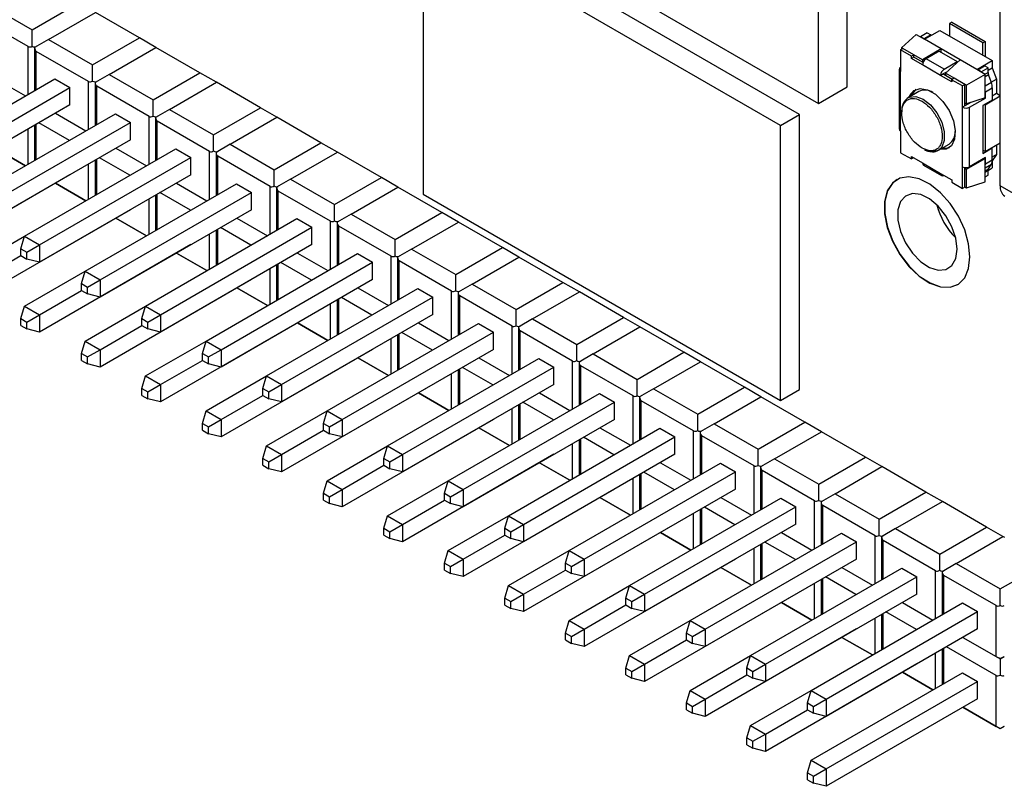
# Model space of a CAD drawing. Header units: millimetres. Extents: x 15 to 205, y 5 to 292.
# Tile 16 of 56: x 157 to 186, y 76 to 98. Entities that reach past the tile are written whole.
import ezdxf

# ---------------------------------------------------------------- set-up
doc = ezdxf.new("R2010")
doc.units = ezdxf.units.MM
doc.layers.add('几何体', color=7, linetype='Continuous')

msp = doc.modelspace()

# ---------------------------------------------------------------- linework, layer by layer
at = {"layer": '几何体'}
for p, q in [((181.5131, 96.4186), (181.5131, 110.2999)), ((180.6645, 95.9287), (180.6645, 109.8101)), ((168.6436, 102.8683), (180.6645, 95.9287)), ((180.0988, 95.602), (169.4921, 101.7252)), ((186.0526, 93.48), (186.0526, 101.5638)), ((179.5331, 95.2754), (168.9264, 101.3986)), ((168.9264, 101.3986), (168.9264, 93.2332)), ((156.0094, 98.8652), (157.3168, 98.1104)), ((157.3168, 98.1104), (158.706, 98.9123)), ((157.1947, 97.6168), (155.6429, 98.5126)), ((157.8054, 97.8283), (159.1945, 98.6303)), ((160.502, 97.8755), (159.1945, 98.6303)), ((184.6165, 98.3424), (184.5458, 98.3015)), ((184.5458, 98.3015), (184.5458, 97.9341)), ((185.5357, 97.73), (184.5458, 98.3015)), ((184.6165, 98.3424), (185.6064, 97.7709)), ((157.3168, 97.6289), (157.3168, 98.1104)), ((183.1216, 97.5839), (183.5558, 97.9749)), ((183.5558, 97.9749), (183.8033, 97.832)), ((183.8904, 98.0267), (183.6853, 97.9083)), ((183.9964, 97.9655), (183.7914, 97.8471)), ((183.8033, 97.832), (184.2629, 98.0974)), ((183.8904, 98.0267), (183.9964, 97.9655)), ((183.9964, 97.9435), (183.9964, 97.9655)), ((184.2629, 98.0974), (185.8186, 97.1993)), ((157.8054, 97.8283), (157.3884, 97.5876)), ((157.8054, 97.8283), (159.1129, 97.0736)), ((159.1129, 97.0736), (160.502, 97.8755)), ((160.9905, 97.5934), (160.502, 97.8755)), ((183.6853, 97.9083), (183.6853, 97.9002)), ((183.7914, 97.8471), (183.6853, 97.9083)), ((183.7914, 97.8471), (183.7914, 97.8389)), ((184.2983, 97.5463), (183.8033, 97.832)), ((185.5357, 97.73), (185.6064, 97.7709)), ((185.5357, 97.3626), (185.5357, 97.73)), ((185.6064, 97.7709), (185.6064, 97.3218)), ((157.1947, 96.1983), (157.1947, 97.6168)), ((157.3884, 97.5876), (157.3884, 96.3101)), ((158.9907, 96.5799), (157.439, 97.4757)), ((157.439, 96.3393), (157.439, 97.4757)), ((159.6015, 96.7915), (160.9906, 97.5934)), ((162.2981, 96.8386), (160.9906, 97.5934)), ((183.0962, 97.5169), (183.1669, 97.5578)), ((183.0962, 97.5169), (183.0962, 96.8767)), ((183.4174, 97.3315), (183.0962, 97.5169)), ((183.1669, 97.5578), (183.1216, 97.5839)), ((183.1216, 97.5839), (183.1216, 97.5316)), ((183.4881, 97.3723), (183.1669, 97.5578)), ((183.4881, 97.3723), (183.4174, 97.3315)), ((183.7425, 97.2255), (183.4881, 97.3723)), ((183.4881, 97.3038), (183.4881, 97.3723)), ((184.2983, 97.5463), (183.7425, 97.2255)), ((184.2417, 97.4811), (183.8528, 97.2566)), ((184.2417, 97.4811), (184.7791, 97.1709)), ((184.864, 97.2197), (184.2983, 97.5463)), ((184.2983, 97.4484), (184.2983, 97.5463)), ((159.1129, 96.592), (159.1129, 97.0736)), ((183.4174, 97.263), (183.4174, 97.3315)), ((183.4881, 97.3038), (183.4174, 97.263)), ((183.7467, 97.0729), (183.4174, 97.263)), ((183.7425, 97.1569), (183.4881, 97.3038)), ((183.7425, 97.2255), (183.7425, 97.1569)), ((183.7425, 97.1569), (183.7622, 97.1456)), ((184.2841, 96.7626), (183.7467, 97.0729)), ((184.3902, 96.9464), (183.8528, 97.2566)), ((184.3902, 96.9464), (184.7791, 97.1709)), ((184.4298, 96.8287), (184.864, 97.2197)), ((184.7791, 97.1709), (184.7791, 97.1433)), ((185.3589, 96.934), (184.864, 97.2197)), ((185.3589, 96.934), (185.8186, 97.1993)), ((185.385, 96.9271), (185.5901, 97.0455)), ((185.6961, 96.9843), (185.5901, 97.0455)), ((185.8186, 97.1993), (185.8186, 96.9864)), ((159.6015, 96.7915), (159.1844, 96.5507)), ((159.6015, 96.7915), (160.9089, 96.0367)), ((160.9089, 96.0367), (162.2981, 96.8386)), ((162.7866, 96.5566), (162.2981, 96.8386)), ((183.0522, 96.938), (183.0522, 95.1742)), ((183.0962, 95.113), (183.0962, 96.8767)), ((184.2841, 96.7626), (184.3548, 96.8035)), ((184.6134, 96.5725), (184.2841, 96.7626)), ((184.3548, 96.8035), (184.4854, 96.8788)), ((184.4298, 96.7602), (184.3548, 96.8035)), ((185.0507, 96.4703), (184.4298, 96.8287)), ((184.4298, 96.8287), (184.4298, 96.7602)), ((184.6303, 96.6445), (184.4298, 96.7602)), ((185.6064, 96.7911), (185.0507, 96.4703)), ((185.6064, 96.7911), (185.3589, 96.934)), ((185.385, 96.9271), (185.385, 96.9189)), ((185.4911, 96.8659), (185.385, 96.9271)), ((185.4911, 96.8659), (185.6961, 96.9843)), ((185.4911, 96.8577), (185.4911, 96.8659)), ((185.6018, 96.7938), (185.6961, 96.8482)), ((185.6064, 96.0971), (185.6064, 96.7911)), ((185.7085, 96.7814), (185.6064, 96.7225)), ((185.6961, 96.9157), (185.8186, 96.9864)), ((185.6961, 96.8482), (185.6961, 96.9843)), ((185.7908, 96.5468), (185.7085, 96.7814)), ((185.8186, 96.9864), (185.9423, 96.6541)), ((153.498, 94.0644), (157.9922, 96.6587)), ((156.2105, 96.675), (157.1155, 96.1526)), ((156.2106, 96.6751), (157.1156, 96.1526)), ((157.9921, 96.6587), (158.4376, 96.4015)), ((157.9921, 96.6587), (157.9921, 96.6586)), ((158.9907, 95.1615), (158.9907, 96.5799)), ((159.1844, 96.5507), (159.1844, 95.2733)), ((161.3975, 95.7547), (162.7866, 96.5566)), ((164.0941, 95.8018), (162.7866, 96.5566)), ((184.6833, 96.6751), (184.6126, 96.6343)), ((184.6126, 96.6343), (184.6134, 96.5725)), ((184.9347, 96.4483), (184.6126, 96.6343)), ((185.0054, 96.4891), (184.6833, 96.6751)), ((185.0054, 96.4891), (184.9347, 96.4483)), ((185.0054, 95.9427), (185.0054, 96.4891)), ((185.0507, 95.9166), (185.0507, 96.4703)), ((185.7908, 96.5468), (185.6064, 96.4403)), ((185.785, 96.5633), (185.9423, 96.6541)), ((185.9423, 96.6541), (185.9423, 96.2297)), ((153.9434, 93.8072), (158.4376, 96.4014)), ((158.4376, 95.8871), (158.4376, 96.4015)), ((160.7868, 95.5431), (159.235, 96.4389)), ((159.235, 95.3025), (159.235, 96.4389)), ((180.6645, 95.9287), (181.5131, 96.4186)), ((183.6362, 96.2845), (183.318, 96.1008)), ((184.9347, 95.8154), (184.9347, 96.4483)), ((185.6135, 96.2785), (185.8186, 96.3969)), ((185.6135, 96.0848), (185.6135, 96.2785)), ((185.8186, 96.3969), (185.8186, 96.0317)), ((185.8186, 96.1583), (185.9423, 96.2297)), ((185.9423, 96.2297), (186.0526, 96.166)), ((158.4376, 95.887), (153.9434, 93.2928)), ((160.9089, 95.5552), (160.9089, 96.0367)), ((185.1862, 95.9606), (185.0054, 95.8562)), ((185.0054, 95.8562), (185.0054, 95.9427)), ((185.0054, 95.9427), (185.0507, 95.9166)), ((185.6064, 96.0971), (185.0507, 95.9166)), ((185.1468, 95.8154), (185.6135, 96.0848)), ((185.8186, 96.0317), (185.5357, 95.8684)), ((185.5923, 95.9011), (185.6064, 95.8929)), ((185.5974, 96.0941), (185.6135, 96.0848)), ((185.6064, 95.8929), (186.0526, 96.1505)), ((185.6064, 95.8929), (185.6064, 94.5048)), ((155.294, 93.0275), (159.7883, 95.6218)), ((158.0066, 95.6382), (158.9116, 95.1158)), ((158.0066, 95.6382), (158.9116, 95.1158)), ((159.7882, 95.6219), (160.2336, 95.3647)), ((159.7882, 95.6219), (159.7882, 95.6218)), ((161.3975, 95.7547), (160.9805, 95.5139)), ((161.3975, 95.7547), (162.705, 94.9999)), ((162.705, 94.9999), (164.0941, 95.8018)), ((164.5826, 95.5197), (164.0941, 95.8018)), ((179.5331, 95.2754), (180.0988, 95.602)), ((180.0988, 87.4366), (180.0988, 95.602)), ((185.0054, 95.8562), (184.9347, 95.8154)), ((184.9347, 94.0517), (184.9347, 95.8154)), ((185.1468, 94.0517), (185.1468, 95.8154)), ((185.5357, 95.8684), (185.5357, 94.4477)), ((155.7395, 92.7704), (160.2336, 95.3646)), ((157.439, 94.2657), (157.439, 95.3106)), ((158.4229, 94.8337), (157.5179, 95.3561)), ((160.2336, 94.8503), (160.2336, 95.3647)), ((160.7868, 94.1246), (160.7868, 95.5431)), ((160.9805, 95.5139), (160.9805, 94.2364)), ((162.5828, 94.5062), (161.0311, 95.4021)), ((161.0311, 94.2656), (161.0311, 95.4021)), ((163.1936, 94.7178), (164.5827, 95.5198)), ((165.8902, 94.765), (164.5827, 95.5198)), ((157.1947, 94.1247), (157.1947, 95.1696)), ((157.3884, 95.2814), (157.3884, 94.2365)), ((162.705, 94.5184), (162.705, 94.9999)), ((179.5331, 87.11), (179.5331, 95.2754)), ((183.0962, 95.113), (183.0962, 94.4668)), ((160.2336, 94.8502), (155.7395, 92.256)), ((163.1936, 94.7178), (162.7765, 94.477)), ((163.1936, 94.7178), (164.501, 93.963)), ((164.501, 93.963), (165.8902, 94.765)), ((166.3787, 94.4829), (165.8902, 94.765)), ((184.2179, 94.5419), (184.5361, 94.7256)), ((185.6064, 94.5048), (186.0526, 94.7624)), ((157.1152, 94.0788), (156.2105, 94.601)), ((156.2106, 94.6011), (157.1152, 94.0788)), ((157.0901, 91.9907), (161.5843, 94.585)), ((159.8026, 94.6014), (160.7076, 94.0789)), ((159.8027, 94.6014), (160.7077, 94.0789)), ((161.5842, 94.585), (162.0297, 94.3279)), ((161.5842, 94.585), (161.5842, 94.5849)), ((162.5828, 93.0878), (162.5828, 94.5062)), ((162.7765, 94.477), (162.7765, 93.1996)), ((164.9896, 93.681), (166.3787, 94.4829)), ((167.6862, 93.7281), (166.3787, 94.4829)), ((183.0962, 94.4668), (183.4174, 94.2814)), ((185.5357, 94.4477), (185.8186, 94.6109)), ((185.6064, 94.5048), (185.5357, 94.5456)), ((185.8186, 94.6109), (185.8044, 94.6191)), ((185.8186, 94.2458), (185.8186, 94.6109)), ((185.8186, 94.3457), (185.9423, 94.4171)), ((185.9423, 94.4171), (185.8186, 94.2278)), ((185.9423, 94.6987), (185.9423, 94.4171)), ((157.5355, 91.7335), (162.0297, 94.3278)), ((158.9907, 93.0879), (158.9907, 94.1327)), ((159.1844, 94.2445), (159.1844, 93.1997)), ((159.235, 93.2289), (159.235, 94.2737)), ((160.219, 93.7969), (159.314, 94.3193)), ((162.0297, 93.8134), (162.0297, 94.3279)), ((164.3789, 93.4694), (162.8271, 94.3652)), ((162.8271, 93.2288), (162.8271, 94.3652)), ((183.4174, 94.3559), (183.7467, 94.1658)), ((183.4174, 94.2814), (183.4174, 94.3559)), ((183.4819, 94.3186), (183.4174, 94.2814)), ((183.7467, 94.1658), (184.2841, 93.8555)), ((185.0507, 93.9798), (185.6064, 94.3007)), ((185.6135, 94.3211), (185.1468, 94.0517)), ((185.6064, 94.3007), (185.5923, 94.3088)), ((185.6064, 93.6066), (185.6064, 94.3007)), ((185.6064, 94.0215), (185.7908, 94.1279)), ((185.6135, 94.1274), (185.6135, 94.3211)), ((185.8186, 94.2458), (185.6135, 94.1274)), ((185.7085, 93.9883), (185.7908, 94.1279)), ((185.8181, 94.2275), (185.8186, 94.2278)), ((185.8186, 94.2278), (185.8186, 94.0148)), ((164.501, 93.4815), (164.501, 93.963)), ((183.7778, 94.0971), (184.3152, 93.7868)), ((184.2841, 93.8555), (184.6134, 93.6654)), ((184.9347, 93.4055), (184.9347, 94.0517)), ((185.0054, 94.006), (185.0054, 94.0287)), ((185.0054, 94.006), (185.0507, 93.9798)), ((185.0054, 93.4523), (185.0054, 94.006)), ((185.0507, 93.4261), (185.0507, 93.9798)), ((185.6064, 93.9294), (185.7085, 93.9883)), ((185.6961, 93.9358), (185.6064, 93.884)), ((185.6961, 93.7997), (185.6961, 93.9358)), ((185.6964, 93.9443), (185.8186, 94.0148)), ((158.4376, 93.813), (153.9434, 91.2188)), ((162.0297, 93.8133), (157.5355, 91.2191)), ((158.0066, 93.5642), (158.9113, 93.042)), ((158.9112, 93.0419), (158.0066, 93.5642)), ((158.4376, 93.8131), (158.4376, 93.8134)), ((158.8861, 90.9539), (163.3804, 93.5481)), ((161.5987, 93.5646), (162.5037, 93.0421)), ((161.5987, 93.5645), (162.5037, 93.0421)), ((163.3803, 93.5482), (163.8257, 93.291)), ((163.3803, 93.5482), (163.3803, 93.5481)), ((164.9896, 93.681), (164.5726, 93.4402)), ((164.9896, 93.681), (166.2971, 92.9262)), ((166.2971, 92.9262), (167.6862, 93.7281)), ((168.1748, 93.4461), (167.6862, 93.7281)), ((184.6134, 93.6654), (184.6134, 93.5909)), ((184.6134, 93.5909), (184.9347, 93.4055)), ((185.0507, 93.4261), (185.6064, 93.6066)), ((185.6064, 93.748), (185.6961, 93.7997)), ((159.3316, 90.6967), (163.8257, 93.2909)), ((162.015, 92.76), (161.11, 93.2825)), ((163.8257, 92.7766), (163.8257, 93.291)), ((164.3789, 92.0509), (164.3789, 93.4694)), ((164.5726, 93.4402), (164.5726, 92.1627)), ((166.1749, 92.4326), (164.6232, 93.3284)), ((164.6232, 92.192), (164.6232, 93.3284)), ((166.7857, 92.6442), (168.1748, 93.4461)), ((169.4823, 92.6913), (168.1748, 93.4461)), ((185.0054, 93.4463), (184.9347, 93.4055)), ((185.0054, 93.4463), (185.0054, 93.4523)), ((185.0054, 93.4523), (185.0507, 93.4261)), ((191.3559, 90.4185), (186.0526, 93.48)), ((160.7868, 92.051), (160.7868, 93.0959)), ((160.9805, 93.2077), (160.9805, 92.1628)), ((161.0311, 92.192), (161.0311, 93.2369)), ((168.9264, 93.2332), (179.5331, 87.11)), ((160.2336, 92.7762), (155.7395, 90.1819)), ((163.8257, 92.7765), (159.3316, 90.1823)), ((160.2336, 92.7763), (160.2336, 92.7766)), ((166.2971, 92.4447), (166.2971, 92.9262)), ((168.0931, 91.8894), (169.4823, 92.6913)), ((169.9708, 92.4092), (169.4823, 92.6913)), ((160.7073, 92.0051), (159.8026, 92.5274)), ((159.8027, 92.5274), (160.7073, 92.0051)), ((160.6822, 89.917), (165.1764, 92.5113)), ((163.3947, 92.5277), (164.2997, 92.0052)), ((163.3948, 92.5277), (164.2998, 92.0053)), ((165.1763, 92.5114), (165.6218, 92.2542)), ((165.1763, 92.5114), (165.1763, 92.5113)), ((166.1749, 91.0141), (166.1749, 92.4326)), ((166.7857, 92.6442), (166.3686, 92.4034)), ((166.3686, 92.4034), (166.3686, 91.1259)), ((166.7857, 92.6442), (168.0931, 91.8894)), ((168.5817, 91.6073), (169.9708, 92.4092)), ((171.2783, 91.6545), (169.9708, 92.4092)), ((161.1277, 89.6599), (165.6218, 92.2541)), ((162.7765, 92.1708), (162.7765, 91.126)), ((162.8271, 91.1552), (162.8271, 92.2001)), ((163.8111, 91.7232), (162.9061, 92.2456)), ((165.6218, 91.7398), (165.6218, 92.2542)), ((167.971, 91.3957), (166.4192, 92.2915)), ((166.4192, 91.1551), (166.4192, 92.2915)), ((155.294, 90.9535), (157.0899, 91.9902)), ((156.984, 91.6189), (157.0901, 91.9907)), ((157.0901, 91.9907), (157.5355, 91.7335)), ((162.5828, 91.0142), (162.5828, 92.059)), ((168.0931, 91.4078), (168.0931, 91.8894)), ((156.984, 91.6189), (157.1608, 91.5169)), ((156.984, 91.4148), (156.984, 91.6189)), ((157.1608, 91.5169), (157.5355, 91.7335)), ((157.1608, 91.3127), (157.1608, 91.5169)), ((162.0297, 91.7393), (157.5355, 89.1451)), ((157.5355, 91.7335), (157.5355, 91.2191)), ((165.6218, 91.7397), (161.1277, 89.1454)), ((161.5987, 91.4905), (162.5034, 90.9683)), ((162.5033, 90.9683), (161.5987, 91.4905)), ((162.0297, 91.7394), (162.0297, 91.7397)), ((165.1908, 91.4909), (166.0958, 90.9684)), ((165.1908, 91.4909), (166.0958, 90.9684)), ((168.5817, 91.6073), (168.1647, 91.3665)), ((168.5817, 91.6073), (169.8892, 90.8525)), ((169.8892, 90.8525), (171.2783, 91.6545)), ((171.7669, 91.3724), (171.2783, 91.6545)), ((155.7395, 90.6964), (156.9841, 91.4148)), ((156.984, 91.4148), (157.1608, 91.3127)), ((157.5355, 91.2191), (157.1608, 91.3127)), ((162.4782, 88.8802), (166.9725, 91.4745)), ((162.9237, 88.623), (167.4179, 91.2172)), ((165.6071, 90.6863), (164.7021, 91.2088)), ((166.9724, 91.4745), (167.4179, 91.2174)), ((166.9724, 91.4745), (166.9724, 91.4744)), ((167.4179, 90.7029), (167.4179, 91.2174)), ((167.971, 89.9773), (167.971, 91.3957)), ((168.1647, 91.3665), (168.1647, 90.0891)), ((169.767, 90.3589), (168.2153, 91.2547)), ((168.2153, 90.1183), (168.2153, 91.2547)), ((170.3778, 90.5705), (171.7669, 91.3724)), ((173.0744, 90.6176), (171.7669, 91.3724)), ((157.0901, 89.9167), (158.886, 90.9534)), ((158.7801, 90.5821), (158.8861, 90.9539)), ((158.8861, 90.9539), (159.3316, 90.6967)), ((164.3789, 89.9773), (164.3789, 91.0222)), ((164.5726, 91.134), (164.5726, 90.0891)), ((164.6232, 90.1184), (164.6232, 91.1632)), ((158.9568, 90.48), (159.3316, 90.6967)), ((163.8257, 90.7025), (159.3316, 88.1083)), ((159.3316, 90.6967), (159.3316, 90.1823)), ((167.4179, 90.7028), (162.9237, 88.1086)), ((163.8257, 90.7026), (163.8257, 90.7029)), ((169.8892, 90.371), (169.8892, 90.8525)), ((171.6852, 89.8157), (173.0744, 90.6176)), ((173.5629, 90.3355), (173.0744, 90.6176)), ((157.5355, 89.6595), (158.7801, 90.3779)), ((158.7801, 90.5821), (158.9568, 90.48)), ((158.7801, 90.378), (158.7801, 90.5821)), ((158.7801, 90.378), (158.9568, 90.2759)), ((158.9568, 90.2759), (158.9568, 90.48)), ((164.2994, 89.9314), (163.3947, 90.4537)), ((163.3948, 90.4537), (164.2994, 89.9315)), ((164.2743, 87.8433), (168.7685, 90.4376)), ((166.9868, 90.454), (167.8918, 89.9316)), ((166.9869, 90.454), (167.8919, 89.9316)), ((168.7684, 90.4377), (169.2139, 90.1805)), ((168.7684, 90.4377), (168.7684, 90.4376)), ((169.767, 88.9404), (169.767, 90.3589)), ((170.3778, 90.5705), (169.9607, 90.3297)), ((169.9607, 90.3297), (169.9607, 89.0522)), ((170.3778, 90.5705), (171.6852, 89.8157)), ((172.1738, 89.5336), (173.5629, 90.3356)), ((174.8704, 89.5808), (173.5629, 90.3356)), ((159.3316, 90.1823), (158.9568, 90.2759)), ((164.7198, 87.5862), (169.2139, 90.1804)), ((166.3686, 90.0972), (166.3686, 89.0523)), ((166.4192, 89.0815), (166.4192, 90.1264)), ((167.4032, 89.6495), (166.4982, 90.172)), ((169.2139, 89.6661), (169.2139, 90.1805)), ((171.5631, 89.3221), (170.0113, 90.2179)), ((170.0113, 89.0814), (170.0113, 90.2179)), ((156.984, 89.5449), (157.0901, 89.9167)), ((157.0901, 89.9167), (157.5355, 89.6595)), ((158.8861, 88.8798), (160.682, 89.9165)), ((160.5761, 89.5453), (160.6822, 89.917)), ((160.6822, 89.917), (161.1277, 89.6599)), ((166.1749, 88.9405), (166.1749, 89.9854)), ((171.6852, 89.3342), (171.6852, 89.8157)), ((156.984, 89.5449), (157.1608, 89.4429)), ((156.984, 89.3408), (156.984, 89.5449)), ((157.1608, 89.4429), (157.5355, 89.6595)), ((157.1608, 89.2387), (157.1608, 89.4429)), ((157.5355, 89.6595), (157.5355, 89.1451)), ((160.5761, 89.5453), (160.7529, 89.4432)), ((160.5761, 89.3411), (160.5761, 89.5453)), ((160.7529, 89.4432), (161.1277, 89.6599)), ((160.7529, 89.2391), (160.7529, 89.4432)), ((165.6218, 89.6656), (161.1277, 87.0714)), ((161.1277, 89.6599), (161.1277, 89.1454)), ((169.2139, 89.666), (164.7198, 87.0718)), ((165.6218, 89.6658), (165.6218, 89.6661)), ((172.1738, 89.5336), (171.7568, 89.2929)), ((172.1738, 89.5336), (173.4813, 88.7788)), ((173.4813, 88.7788), (174.8704, 89.5808)), ((175.359, 89.2987), (174.8704, 89.5808)), ((156.984, 89.3408), (157.1608, 89.2387)), ((157.5355, 89.1451), (157.1608, 89.2387)), ((159.3316, 88.6227), (160.5762, 89.3411)), ((160.5761, 89.3411), (160.7529, 89.2391)), ((161.1277, 89.1454), (160.7529, 89.2391)), ((165.1908, 89.4169), (166.0955, 88.8946)), ((166.0954, 88.8946), (165.1908, 89.4168)), ((166.0703, 86.8065), (170.5646, 89.4008)), ((168.7829, 89.4172), (169.6879, 88.8947)), ((168.7829, 89.4172), (169.6879, 88.8947)), ((170.5645, 89.4008), (171.01, 89.1437)), ((170.5645, 89.4008), (170.5645, 89.4007)), ((171.5631, 87.9036), (171.5631, 89.3221)), ((171.7568, 89.2929), (171.7568, 88.0154)), ((173.3591, 88.2852), (171.8074, 89.181)), ((171.8074, 88.0446), (171.8074, 89.181)), ((173.9699, 88.4968), (175.359, 89.2987)), ((176.6665, 88.5439), (175.359, 89.2987)), ((158.7801, 88.5081), (158.8861, 88.8798)), ((158.8861, 88.8798), (159.3316, 88.6227)), ((160.6822, 87.843), (162.4781, 88.8797)), ((162.3722, 88.5084), (162.4782, 88.8802)), ((162.4782, 88.8802), (162.9237, 88.623)), ((166.5158, 86.5493), (171.01, 89.1436)), ((167.971, 87.9037), (167.971, 88.9485)), ((168.1647, 89.0603), (168.1647, 88.0155)), ((168.2153, 88.0447), (168.2153, 89.0895)), ((169.1992, 88.6127), (168.2942, 89.1351)), ((171.01, 88.6293), (171.01, 89.1437)), ((158.9568, 88.406), (159.3316, 88.6227)), ((159.3316, 88.6227), (159.3316, 88.1083)), ((162.5489, 88.4064), (162.9237, 88.623)), ((167.4179, 88.6288), (162.9237, 86.0346)), ((162.9237, 88.623), (162.9237, 88.1086)), ((171.01, 88.6291), (166.5158, 86.0349)), ((167.4179, 88.6289), (167.4179, 88.6292)), ((173.4813, 88.2973), (173.4813, 88.7788)), ((158.7801, 88.5081), (158.9568, 88.406)), ((158.7801, 88.3039), (158.7801, 88.5081)), ((158.7801, 88.3039), (158.9568, 88.2019)), ((158.9568, 88.2019), (158.9568, 88.406)), ((161.1277, 87.5858), (162.3722, 88.3043)), ((162.3722, 88.5084), (162.5489, 88.4064)), ((162.3722, 88.3043), (162.3722, 88.5084)), ((162.3722, 88.3043), (162.5489, 88.2022)), ((162.5489, 88.2022), (162.5489, 88.4064)), ((167.8915, 87.8578), (166.9868, 88.38)), ((166.9869, 88.38), (167.8915, 87.8578)), ((167.8664, 85.7697), (172.3606, 88.364)), ((170.5789, 88.3803), (171.4839, 87.8579)), ((170.579, 88.3804), (171.484, 87.8579)), ((172.3605, 88.364), (172.806, 88.1068)), ((172.3605, 88.364), (172.3605, 88.3639)), ((173.3591, 86.8667), (173.3591, 88.2852)), ((173.9699, 88.4968), (173.5528, 88.256)), ((173.9699, 88.4968), (175.2773, 87.742)), ((175.2773, 87.742), (176.6665, 88.5439)), ((177.155, 88.2619), (176.6665, 88.5439)), ((159.3316, 88.1083), (158.9568, 88.2019)), ((162.9237, 88.1086), (162.5489, 88.2022)), ((168.3119, 85.5125), (172.806, 88.1067)), ((169.9607, 88.0235), (169.9607, 86.9786)), ((170.0113, 87.0078), (170.0113, 88.0527)), ((170.9953, 87.5758), (170.0903, 88.0983)), ((172.806, 87.5924), (172.806, 88.1068)), ((173.5528, 88.256), (173.5528, 86.9786)), ((175.1552, 87.2484), (173.6034, 88.1442)), ((173.6034, 87.0078), (173.6034, 88.1442)), ((175.7659, 87.46), (177.155, 88.2619)), ((178.4625, 87.5071), (177.155, 88.2619)), ((160.5761, 87.4712), (160.6822, 87.843)), ((160.6822, 87.843), (161.1277, 87.5858)), ((162.4782, 86.8062), (164.2741, 87.8429)), ((164.1682, 87.4716), (164.2743, 87.8433)), ((164.2743, 87.8433), (164.7198, 87.5862)), ((169.767, 86.8668), (169.767, 87.9117)), ((175.2773, 87.2605), (175.2773, 87.742)), ((160.5761, 87.4712), (160.7529, 87.3692)), ((160.5761, 87.2671), (160.5761, 87.4712)), ((160.7529, 87.3692), (161.1277, 87.5858)), ((161.1277, 87.5858), (161.1277, 87.0714)), ((164.1682, 87.4716), (164.345, 87.3695)), ((164.1682, 87.2674), (164.1682, 87.4716)), ((164.345, 87.3695), (164.7198, 87.5862)), ((169.2139, 87.592), (164.7198, 84.9977)), ((164.7198, 87.5862), (164.7198, 87.0718)), ((172.806, 87.5923), (168.3119, 84.9981)), ((169.2139, 87.5921), (169.2139, 87.5924)), ((175.7659, 87.46), (175.3489, 87.2192)), ((175.7659, 87.46), (177.0734, 86.7052)), ((177.0734, 86.7052), (178.4625, 87.5071)), ((178.9511, 87.225), (178.4625, 87.5071)), ((179.5331, 87.11), (180.0988, 87.4366)), ((160.5761, 87.2671), (160.7529, 87.1651)), ((160.7529, 87.1651), (160.7529, 87.3692)), ((161.1277, 87.0714), (160.7529, 87.1651)), ((162.9237, 86.549), (164.1683, 87.2674)), ((164.1682, 87.2674), (164.345, 87.1654)), ((164.345, 87.1654), (164.345, 87.3695)), ((164.7198, 87.0718), (164.345, 87.1654)), ((168.7829, 87.3432), (169.6876, 86.8209)), ((169.6875, 86.8209), (168.7829, 87.3432)), ((169.6624, 84.7328), (174.1567, 87.3271)), ((172.375, 87.3435), (173.28, 86.8211)), ((172.375, 87.3435), (173.28, 86.821)), ((174.1566, 87.3272), (174.6021, 87.07)), ((174.1566, 87.3272), (174.1566, 87.3271)), ((175.1552, 85.8299), (175.1552, 87.2484)), ((175.3489, 87.2192), (175.3489, 85.9417)), ((176.9512, 86.2115), (175.3995, 87.1074)), ((175.3995, 85.9709), (175.3995, 87.1074)), ((177.562, 86.4231), (178.9511, 87.225)), ((180.2586, 86.4703), (178.9511, 87.225)), ((170.1079, 84.4757), (174.6021, 87.0699)), ((171.5631, 85.83), (171.5631, 86.8748)), ((171.7568, 86.9867), (171.7568, 85.9418)), ((171.8074, 85.971), (171.8074, 87.0159)), ((172.7913, 86.539), (171.8863, 87.0614)), ((174.6021, 86.5556), (174.6021, 87.07)), ((162.3722, 86.4344), (162.4782, 86.8062)), ((162.4782, 86.8062), (162.9237, 86.549)), ((162.5489, 86.3324), (162.9237, 86.549)), ((162.9237, 86.549), (162.9237, 86.0346)), ((164.2743, 85.7693), (166.0702, 86.806)), ((165.9643, 86.4347), (166.0703, 86.8065)), ((166.0703, 86.8065), (166.5158, 86.5493)), ((166.141, 86.3327), (166.5158, 86.5493)), ((171.01, 86.5551), (166.5158, 83.9609)), ((166.5158, 86.5493), (166.5158, 86.0349)), ((174.6021, 86.5555), (170.1079, 83.9612)), ((171.01, 86.5552), (171.01, 86.5555)), ((177.0734, 86.2236), (177.0734, 86.7052)), ((162.3722, 86.4344), (162.5489, 86.3324)), ((162.3722, 86.2303), (162.3722, 86.4344)), ((162.3722, 86.2303), (162.5489, 86.1282)), ((162.5489, 86.1282), (162.5489, 86.3324)), ((164.7198, 85.5122), (165.9643, 86.2306)), ((165.9643, 86.4347), (166.141, 86.3327)), ((165.9643, 86.2306), (165.9643, 86.4347)), ((165.9643, 86.2306), (166.141, 86.1286)), ((166.141, 86.1286), (166.141, 86.3327)), ((171.4836, 85.7841), (170.5789, 86.3063)), ((170.579, 86.3063), (171.4836, 85.7841)), ((171.4585, 83.696), (175.9527, 86.2903)), ((174.171, 86.3067), (175.076, 85.7842)), ((174.1711, 86.3067), (175.0761, 85.7842)), ((175.9526, 86.2903), (176.3981, 86.0332)), ((175.9526, 86.2903), (175.9526, 86.2902)), ((177.562, 86.4231), (177.1449, 86.1823)), ((177.562, 86.4231), (178.8694, 85.6683)), ((178.8694, 85.6683), (180.2586, 86.4703)), ((180.7471, 86.1882), (180.2586, 86.4703)), ((162.9237, 86.0346), (162.5489, 86.1282)), ((166.5158, 86.0349), (166.141, 86.1286)), ((171.904, 83.4388), (176.3981, 86.0331)), ((173.5528, 85.9498), (173.5528, 84.905)), ((173.6034, 84.9342), (173.6034, 85.979)), ((174.5874, 85.5021), (173.6824, 86.0246)), ((176.3981, 85.5187), (176.3981, 86.0332)), ((176.9512, 84.7931), (176.9512, 86.2115)), ((177.1449, 86.1823), (177.1449, 84.9049)), ((178.7473, 85.1747), (177.1955, 86.0705)), ((177.1955, 84.9341), (177.1955, 86.0705)), ((179.358, 85.3863), (180.7472, 86.1882)), ((182.0546, 85.4334), (180.7472, 86.1882)), ((164.1682, 85.3976), (164.2743, 85.7693)), ((164.2743, 85.7693), (164.7198, 85.5122)), ((166.0703, 84.7325), (167.8662, 85.7692)), ((167.7603, 85.3979), (167.8664, 85.7697)), ((167.8664, 85.7697), (168.3119, 85.5125)), ((173.3591, 84.7931), (173.3591, 85.838)), ((178.8694, 85.1868), (178.8694, 85.6683)), ((164.1682, 85.3976), (164.345, 85.2955)), ((164.1682, 85.1934), (164.1682, 85.3976)), ((164.345, 85.2955), (164.7198, 85.5122)), ((164.7198, 85.5122), (164.7198, 84.9977)), ((167.7603, 85.3979), (167.9371, 85.2959)), ((167.7603, 85.1938), (167.7603, 85.3979)), ((167.9371, 85.2959), (168.3119, 85.5125)), ((172.806, 85.5183), (168.3119, 82.9241)), ((168.3119, 85.5125), (168.3119, 84.9981)), ((176.3981, 85.5186), (171.904, 82.9244)), ((172.806, 85.5184), (172.806, 85.5187)), ((179.358, 85.3863), (178.941, 85.1455)), ((179.358, 85.3863), (180.6655, 84.6315)), ((180.6655, 84.6315), (182.0546, 85.4334)), ((182.5432, 85.1513), (182.0546, 85.4334)), ((164.1682, 85.1934), (164.345, 85.0914)), ((164.345, 85.0914), (164.345, 85.2955)), ((164.7198, 84.9977), (164.345, 85.0914)), ((166.5158, 84.4753), (167.7604, 85.1937)), ((167.7603, 85.1938), (167.9371, 85.0917)), ((167.9371, 85.0917), (167.9371, 85.2959)), ((168.3119, 84.9981), (167.9371, 85.0917)), ((172.375, 85.2695), (173.2797, 84.7473)), ((173.2796, 84.7472), (172.375, 85.2695)), ((173.2545, 82.6592), (177.7488, 85.2534)), ((175.9671, 85.2698), (176.8721, 84.7474)), ((175.9671, 85.2698), (176.8721, 84.7474)), ((177.7487, 85.2535), (178.1942, 84.9963)), ((177.7487, 85.2535), (177.7487, 85.2534)), ((178.7473, 83.7562), (178.7473, 85.1747)), ((178.941, 85.1455), (178.941, 83.868)), ((181.1541, 84.3494), (182.5432, 85.1514)), ((183.8507, 84.3966), (182.5432, 85.1514)), ((173.7, 82.402), (178.1942, 84.9962)), ((175.1552, 83.7563), (175.1552, 84.8012)), ((175.3489, 84.913), (175.3489, 83.8681)), ((175.3995, 83.8973), (175.3995, 84.9422)), ((176.3834, 84.4653), (175.4784, 84.9878)), ((178.1942, 84.4819), (178.1942, 84.9963)), ((180.5434, 84.1379), (178.9916, 85.0337)), ((178.9916, 83.8972), (178.9916, 85.0337)), ((165.9643, 84.3607), (166.0703, 84.7325)), ((166.0703, 84.7325), (166.5158, 84.4753)), ((166.141, 84.2587), (166.5158, 84.4753)), ((166.5158, 84.4753), (166.5158, 83.9609)), ((167.8664, 83.6957), (169.6623, 84.7323)), ((169.5564, 84.3611), (169.6624, 84.7328)), ((169.6624, 84.7328), (170.1079, 84.4757)), ((169.7331, 84.259), (170.1079, 84.4757)), ((174.6021, 84.4815), (170.1079, 81.8872)), ((170.1079, 84.4757), (170.1079, 83.9612)), ((178.1942, 84.4818), (173.7, 81.8876)), ((174.6021, 84.4816), (174.6021, 84.4819)), ((180.6655, 84.15), (180.6655, 84.6315)), ((165.9643, 84.3607), (166.141, 84.2587)), ((165.9643, 84.1566), (165.9643, 84.3607)), ((166.141, 84.0545), (166.141, 84.2587)), ((169.5564, 84.3611), (169.7331, 84.259)), ((169.5564, 84.1569), (169.5564, 84.3611)), ((169.7331, 84.0549), (169.7331, 84.259)), ((175.0757, 83.7104), (174.171, 84.2326)), ((174.1711, 84.2327), (175.0757, 83.7104)), ((175.0506, 81.6223), (179.5448, 84.2166)), ((177.7631, 84.233), (178.6681, 83.7105)), ((177.7632, 84.233), (178.6682, 83.7106)), ((179.5447, 84.2167), (179.9902, 83.9595)), ((179.5447, 84.2167), (179.5447, 84.2165)), ((181.1541, 84.3494), (180.737, 84.1087)), ((181.1541, 84.3494), (182.4615, 83.5947)), ((182.4615, 83.5947), (183.8507, 84.3966)), ((184.3392, 84.1145), (183.8507, 84.3966)), ((165.9643, 84.1566), (166.141, 84.0545)), ((166.5158, 83.9609), (166.141, 84.0545)), ((168.3119, 83.4385), (169.5564, 84.1569)), ((169.5564, 84.1569), (169.7331, 84.0549)), ((170.1079, 83.9612), (169.7331, 84.0549)), ((175.4961, 81.3652), (179.9902, 83.9594)), ((177.1955, 82.8605), (177.1955, 83.9053)), ((178.1795, 83.4285), (177.2745, 83.9509)), ((179.9902, 83.4451), (179.9902, 83.9595)), ((180.5434, 82.7194), (180.5434, 84.1379)), ((180.737, 84.1087), (180.737, 82.8312)), ((182.3394, 83.101), (180.7876, 83.9968)), ((180.7876, 82.8604), (180.7876, 83.9968)), ((182.9501, 83.3126), (184.3393, 84.1145)), ((185.6467, 83.3597), (184.3393, 84.1145)), ((167.7603, 83.3239), (167.8664, 83.6957)), ((167.8664, 83.6957), (168.3119, 83.4385)), ((169.6624, 82.6588), (171.4583, 83.6955)), ((171.3524, 83.3242), (171.4585, 83.696)), ((171.4585, 83.696), (171.904, 83.4388)), ((176.9512, 82.7195), (176.9512, 83.7643)), ((177.1449, 83.8761), (177.1449, 82.8313)), ((182.4615, 83.1131), (182.4615, 83.5947)), ((167.7603, 83.3239), (167.9371, 83.2218)), ((167.7603, 83.1198), (167.7603, 83.3239)), ((167.9371, 83.2218), (168.3119, 83.4385)), ((168.3119, 83.4385), (168.3119, 82.9241)), ((171.3524, 83.3242), (171.5292, 83.2222)), ((171.3524, 83.1201), (171.3524, 83.3242)), ((171.5292, 83.2222), (171.904, 83.4388)), ((176.3981, 83.4446), (171.904, 80.8504)), ((171.904, 83.4388), (171.904, 82.9244)), ((179.9902, 83.445), (175.4961, 80.8507)), ((176.3981, 83.4447), (176.3981, 83.445)), ((182.9501, 83.3126), (182.5331, 83.0718)), ((182.9501, 83.3126), (184.2576, 82.5578)), ((184.2576, 82.5578), (185.6467, 83.3597)), ((186.1353, 83.0777), (185.6467, 83.3597)), ((167.7603, 83.1198), (167.9371, 83.0177)), ((167.9371, 83.0177), (167.9371, 83.2218)), ((168.3119, 82.9241), (167.9371, 83.0177)), ((170.1079, 82.4017), (171.3525, 83.1201)), ((171.3524, 83.1201), (171.5292, 83.018)), ((171.5292, 83.018), (171.5292, 83.2222)), ((171.904, 82.9244), (171.5292, 83.018)), ((175.9671, 83.1958), (176.8718, 82.6736)), ((176.8717, 82.6736), (175.9671, 83.1958)), ((176.8466, 80.5855), (181.3409, 83.1798)), ((179.5592, 83.1962), (180.4642, 82.6737)), ((179.5592, 83.1961), (180.4642, 82.6737)), ((181.3408, 83.1798), (181.7863, 82.9226)), ((181.3408, 83.1798), (181.3408, 83.1797)), ((182.3394, 81.6826), (182.3394, 83.101)), ((182.5331, 83.0718), (182.5331, 81.7944)), ((184.7462, 82.2758), (186.1353, 83.0777)), ((186.1869, 83.0479), (186.1353, 83.0777)), ((177.2921, 80.3283), (181.7863, 82.9225)), ((178.7473, 81.6826), (178.7473, 82.7275)), ((178.941, 82.8393), (178.941, 81.7944)), ((178.9916, 81.8236), (178.9916, 82.8685)), ((179.9756, 82.3916), (179.0705, 82.9141)), ((181.7863, 82.4082), (181.7863, 82.9226)), ((184.1355, 82.0642), (182.5837, 82.96)), ((182.5837, 81.8236), (182.5837, 82.96)), ((169.5564, 82.2871), (169.6624, 82.6588)), ((169.6624, 82.6588), (170.1079, 82.4017)), ((171.4585, 81.622), (173.2544, 82.6587)), ((173.1485, 82.2874), (173.2545, 82.6592)), ((173.2545, 82.6592), (173.7, 82.402)), ((184.2576, 82.0763), (184.2576, 82.5578)), ((169.5564, 82.2871), (169.7331, 82.185)), ((169.5564, 82.0829), (169.5564, 82.2871)), ((169.7331, 82.185), (170.1079, 82.4017)), ((169.7331, 81.9809), (169.7331, 82.185)), ((170.1079, 82.4017), (170.1079, 81.8872)), ((173.1485, 82.2874), (173.3252, 82.1853)), ((173.1485, 82.0833), (173.1485, 82.2874)), ((173.3252, 82.1853), (173.7, 82.402)), ((173.3252, 81.9812), (173.3252, 82.1853)), ((178.1942, 82.4078), (173.7, 79.8136)), ((173.7, 82.402), (173.7, 81.8876)), ((181.7863, 82.4081), (177.2921, 79.8139)), ((178.6678, 81.6367), (177.7631, 82.159)), ((177.7632, 82.159), (178.6678, 81.6368)), ((178.1942, 82.4079), (178.1942, 82.4082)), ((178.6427, 79.5486), (183.1369, 82.1429)), ((181.3552, 82.1593), (182.2602, 81.6369)), ((181.3553, 82.1593), (182.2603, 81.6369)), ((183.1368, 82.143), (183.5823, 81.8858)), ((183.1368, 82.143), (183.1368, 82.1429)), ((184.7462, 82.2758), (184.3291, 82.035)), ((184.7462, 82.2758), (186.0536, 81.521)), ((169.5564, 82.0829), (169.7331, 81.9809)), ((170.1079, 81.8872), (169.7331, 81.9809)), ((171.904, 81.3648), (173.1485, 82.0832)), ((173.1485, 82.0833), (173.3252, 81.9812)), ((173.7, 81.8876), (173.3252, 81.9812)), ((179.0882, 79.2915), (183.5823, 81.8857)), ((181.7716, 81.3548), (180.8666, 81.8772)), ((183.5823, 81.3714), (183.5823, 81.8858)), ((184.1355, 80.6457), (184.1355, 82.0642)), ((184.3291, 82.035), (184.3291, 80.7575)), ((185.9315, 81.0273), (184.3797, 81.9232)), ((184.3797, 80.7867), (184.3797, 81.9232)), ((186.0536, 81.521), (186.9852, 82.0588)), ((171.3524, 81.2502), (171.4585, 81.622)), ((171.4585, 81.622), (171.904, 81.3648)), ((173.2545, 80.5851), (175.0504, 81.6218)), ((174.9445, 81.2506), (175.0506, 81.6223)), ((175.0506, 81.6223), (175.4961, 81.3652)), ((180.5434, 80.6458), (180.5434, 81.6907)), ((180.737, 81.8025), (180.737, 80.7576)), ((180.7876, 80.7868), (180.7876, 81.8317)), ((171.5292, 81.1482), (171.904, 81.3648)), ((171.904, 81.3648), (171.904, 80.8504)), ((175.1213, 81.1485), (175.4961, 81.3652)), ((179.9902, 81.3709), (175.4961, 78.7767)), ((175.4961, 81.3652), (175.4961, 80.8507)), ((183.5823, 81.3713), (179.0882, 78.7771)), ((179.9902, 81.3711), (179.9902, 81.3714)), ((186.0536, 81.0395), (186.0536, 81.521)), ((171.3524, 81.2502), (171.5292, 81.1482)), ((171.3524, 81.0461), (171.3524, 81.2502)), ((171.3524, 81.0461), (171.5292, 80.944)), ((171.5292, 80.944), (171.5292, 81.1482)), ((173.7, 80.328), (174.9446, 81.0464)), ((174.9445, 81.2506), (175.1213, 81.1485)), ((174.9445, 81.0464), (174.9445, 81.2506)), ((174.9445, 81.0464), (175.1213, 80.9444)), ((175.1213, 80.9444), (175.1213, 81.1485)), ((179.5592, 81.1222), (180.4639, 80.5999)), ((180.4638, 80.5999), (179.5592, 81.1221)), ((180.4387, 78.5118), (184.933, 81.1061)), ((183.1513, 81.1225), (184.0563, 80.6)), ((183.1513, 81.1225), (184.0563, 80.6)), ((184.9329, 81.1061), (185.3784, 80.849)), ((184.9329, 81.1061), (184.9329, 81.106)), ((185.9315, 79.5175), (185.9315, 81.0273)), ((171.904, 80.8504), (171.5292, 80.944)), ((175.4961, 80.8507), (175.1213, 80.9444)), ((180.8842, 78.2546), (185.3784, 80.8489)), ((182.5331, 80.7656), (182.5331, 79.7208)), ((182.5837, 79.75), (182.5837, 80.7948)), ((183.5677, 80.318), (182.6626, 80.8404)), ((185.3784, 80.3345), (185.3784, 80.849)), ((173.1485, 80.2134), (173.2545, 80.5851)), ((173.2545, 80.5851), (173.7, 80.328)), ((175.0506, 79.5483), (176.8465, 80.585)), ((176.7406, 80.2137), (176.8466, 80.5855)), ((176.8466, 80.5855), (177.2921, 80.3283)), ((182.3394, 79.609), (182.3394, 80.6538)), ((173.1485, 80.2134), (173.3252, 80.1113)), ((173.1485, 80.0092), (173.1485, 80.2134)), ((173.3252, 80.1113), (173.7, 80.328)), ((173.3252, 79.9072), (173.3252, 80.1113)), ((173.7, 80.328), (173.7, 79.8136)), ((176.7406, 80.2137), (176.9173, 80.1117)), ((176.7406, 80.0096), (176.7406, 80.2137)), ((176.9173, 80.1117), (177.2921, 80.3283)), ((176.9173, 79.9075), (176.9173, 80.1117)), ((181.7863, 80.3341), (177.2921, 77.7399)), ((177.2921, 80.3283), (177.2921, 79.8139)), ((185.3784, 80.3344), (180.8842, 77.7402)), ((181.7863, 80.3342), (181.7863, 80.3345)), ((173.1485, 80.0092), (173.3252, 79.9072)), ((173.7, 79.8136), (173.3252, 79.9072)), ((175.4961, 79.2911), (176.7406, 80.0096)), ((176.7406, 80.0096), (176.9173, 79.9075)), ((177.2921, 79.8139), (176.9173, 79.9075)), ((182.2599, 79.5631), (181.3552, 80.0853)), ((181.3553, 80.0853), (182.2599, 79.5631)), ((185.9315, 78.9533), (184.4587, 79.8036)), ((184.9473, 80.0856), (186.0536, 79.447)), ((184.9474, 80.0857), (185.9315, 79.5175)), ((174.9445, 79.1765), (175.0506, 79.5483)), ((175.0506, 79.5483), (175.4961, 79.2911)), ((176.8466, 78.5115), (178.6425, 79.5481)), ((178.5366, 79.1769), (178.6427, 79.5486)), ((178.6427, 79.5486), (179.0882, 79.2915)), ((184.1355, 78.5717), (184.1355, 79.617)), ((184.3291, 79.7288), (184.3291, 78.6835)), ((184.3797, 78.7127), (184.3797, 79.758)), ((186.0536, 79.447), (186.1758, 79.5175)), ((175.1213, 79.0745), (175.4961, 79.2911)), ((175.4961, 79.2911), (175.4961, 78.7767)), ((178.7134, 79.0748), (179.0882, 79.2915)), ((183.5823, 79.2973), (179.0882, 76.703)), ((179.0882, 79.2915), (179.0882, 78.7771)), ((183.5823, 79.2974), (183.5823, 79.2977)), ((186.0536, 79.447), (186.0536, 79.447)), ((186.0536, 79.447), (186.0536, 78.9654)), ((174.9445, 79.1765), (175.1213, 79.0745)), ((174.9445, 78.9724), (174.9445, 79.1765)), ((174.9445, 78.9724), (175.1213, 78.8704)), ((175.1213, 78.8704), (175.1213, 79.0745)), ((177.2921, 78.2543), (178.5367, 78.9727)), ((178.5366, 79.1769), (178.7134, 79.0748)), ((178.5366, 78.9727), (178.5366, 79.1769)), ((178.5366, 78.9727), (178.7134, 78.8707)), ((178.7134, 78.8707), (178.7134, 79.0748)), ((180.4387, 76.4378), (184.933, 79.0321)), ((183.1513, 79.0485), (184.0563, 78.526)), ((184.0563, 78.526), (183.1513, 79.0485)), ((184.9329, 79.0321), (185.3784, 78.775)), ((184.9329, 79.0321), (184.9329, 79.032)), ((185.9315, 77.4435), (185.9315, 78.9533)), ((175.4961, 78.7767), (175.1213, 78.8704)), ((179.0882, 78.7771), (178.7134, 78.8707)), ((180.8842, 76.1806), (185.3784, 78.7748)), ((185.3784, 78.2605), (185.3784, 78.775)), ((176.7406, 78.1397), (176.8466, 78.5115)), ((176.8466, 78.5115), (177.2921, 78.2543)), ((178.6427, 77.4746), (180.4386, 78.5113)), ((180.3327, 78.14), (180.4387, 78.5118)), ((180.4387, 78.5118), (180.8842, 78.2546)), ((176.7406, 78.1397), (176.9173, 78.0376)), ((176.7406, 77.9356), (176.7406, 78.1397)), ((176.9173, 78.0376), (177.2921, 78.2543)), ((177.2921, 78.2543), (177.2921, 77.7399)), ((180.3327, 78.14), (180.5094, 78.038)), ((180.3327, 77.9359), (180.3327, 78.14)), ((180.5094, 78.038), (180.8842, 78.2546)), ((185.3784, 78.2604), (180.8842, 75.6662)), ((180.8842, 78.2546), (180.8842, 77.7402)), ((176.7406, 77.9356), (176.9173, 77.8335)), ((176.9173, 77.8335), (176.9173, 78.0376)), ((177.2921, 77.7399), (176.9173, 77.8335)), ((179.0882, 77.2175), (180.3327, 77.9359)), ((180.3327, 77.9359), (180.5094, 77.8339)), ((180.5094, 77.8339), (180.5094, 78.038)), ((180.8842, 77.7402), (180.5094, 77.8339)), ((186.0536, 77.373), (184.9473, 78.0116)), ((184.9474, 78.0116), (185.9315, 77.4435)), ((178.5366, 77.1029), (178.6427, 77.4746)), ((178.6427, 77.4746), (179.0882, 77.2175)), ((178.7134, 77.0008), (179.0882, 77.2175)), ((179.0882, 77.2175), (179.0882, 76.703)), ((186.1758, 77.4435), (186.0536, 77.373)), ((186.0536, 77.373), (186.0536, 77.373)), ((178.5366, 77.1029), (178.7134, 77.0008)), ((178.5366, 76.8987), (178.5366, 77.1029)), ((178.5366, 76.8987), (178.7134, 76.7967)), ((178.7134, 76.7967), (178.7134, 77.0008)), ((179.0882, 76.703), (178.7134, 76.7967)), ((180.3327, 76.066), (180.4387, 76.4378)), ((180.4387, 76.4378), (180.8842, 76.1806)), ((180.3327, 76.066), (180.5094, 75.964)), ((180.3327, 75.8619), (180.3327, 76.066)), ((180.5094, 75.964), (180.8842, 76.1806)), ((180.8842, 76.1806), (180.8842, 75.6662)), ((180.3327, 75.8619), (180.5094, 75.7598)), ((180.5094, 75.7598), (180.5094, 75.964)), ((180.8842, 75.6662), (180.5094, 75.7598))]:
    msp.add_line(p, q, dxfattribs=at)
at = {"layer": '几何体', "flags": 128}
for points in [[(183.3475, 96.1178), (183.3679, 96.166), (183.4952, 96.3176), (183.6789, 96.3766), (183.899, 96.3368), (184.1318, 96.2024), (184.352, 95.988), (184.5357, 95.7169), (184.663, 95.4184), (184.7201, 95.1248), (184.7009, 94.868), (184.6074, 94.6759), (184.4497, 94.5691), (184.2474, 94.5589)], [(183.5521, 96.3485), (183.4386, 96.2068), (183.4182, 96.1586)], [(183.34, 96.1123), (183.3589, 96.1204), (183.5503, 96.1375), (183.7679, 96.0562), (183.9856, 95.8862), (184.177, 95.6481), (184.3191, 95.3706), (184.3947, 95.0871), (184.3947, 94.8319), (184.3191, 94.6357), (184.2179, 94.5419)], [(184.2179, 94.5419), (184.177, 94.5222), (184.0063, 94.5023)], [(184.3181, 94.5997), (184.5205, 94.6099), (184.5495, 94.6207)], [(185.1571, 91.3756), (185.1171, 91.7642), (184.9997, 92.1746), (184.8122, 92.5809), (184.5663, 92.9576), (184.2776, 93.2811), (183.9642, 93.5311), (183.6458, 93.6918), (183.3424, 93.7531), (183.073, 93.7112), (182.8546, 93.5687), (182.7009, 93.3346), (182.6216, 93.0236), (182.6216, 92.6551), (182.7009, 92.2525), (182.8546, 91.8409), (183.073, 91.4462), (183.3424, 91.0933), (183.6458, 90.8043), (183.9642, 90.5974), (184.2776, 90.4855), (184.5663, 90.4757), (184.8122, 90.5686), (184.9997, 90.7584), (185.1171, 91.0332), (185.1571, 91.3756)], [(182.9915, 93.6733), (182.8617, 93.5728), (182.708, 93.3387), (182.6286, 93.0276), (182.6286, 92.6592), (182.708, 92.2566), (182.8617, 91.845), (183.0801, 91.4503), (183.3495, 91.0974), (183.6529, 90.8084), (183.9713, 90.6014), (184.2847, 90.4896), (184.5734, 90.4798), (184.7913, 90.5556)], [(184.7753, 91.6042), (184.736, 91.9277), (184.6217, 92.2678), (184.4425, 92.5943), (184.2143, 92.8782), (183.9575, 93.0941), (183.6947, 93.2231), (183.4495, 93.2535), (183.2435, 93.1827), (183.095, 93.017), (183.0174, 92.7711), (183.0174, 92.4669), (183.095, 92.1313), (183.2435, 91.7943), (183.4495, 91.4856), (183.6947, 91.2329), (183.9575, 91.0585), (184.2143, 90.9779), (184.4425, 90.9983), (184.6217, 91.1179), (184.736, 91.326), (184.7753, 91.6042)]]:
    msp.add_lwpolyline(points, dxfattribs=at)
at = {"layer": '几何体'}
for centre, radius, start, end in [((183.977, 97.0624), 0.2305, 122.60548, 177.39452), ((183.1194, 96.938), 0.0655, 110.78342, 249.21658), ((184.5144, 96.7522), 0.2305, 122.60548, 177.39452), ((185.9008, 96.8515), 0.2047, 180.93577, 200.04571), ((185.3594, 96.3894), 0.4592, 0.93577, 20.04571), ((183.8217, 95.9123), 0.4158, 56.39416, 116.49744), ((185.2049, 96.2758), 0.4086, 0.37234, 10.68866), ((183.5849, 95.7277), 0.456, 122.49355, 186.19513), ((185.0407, 96.0201), 0.2306, 242.60967, 297.39033), ((183.1273, 95.1817), 0.0754, 185.6948, 245.62534), ((184.2727, 95.0892), 0.449, 305.91726, 1.18039), ((183.8218, 94.1584), 0.0755, 174.37962, 234.30196), ((185.3334, 94.1251), 0.2801, 347.08116, 0.47598), ((185.5864, 94.2383), 0.2323, 331.64386, 1.84991), ((184.3488, 93.845), 0.0655, 170.78596, 309.20329), ((185.0407, 94.2564), 0.2306, 242.60967, 297.39033), ((185.7996, 93.9392), 0.1035, 151.64386, 181.84991), ((186.3618, 93.4406), 0.3117, 172.74417, 235.94365), ((186.1698, 93.4297), 2.0634, 194.22686, 225.76777)]:
    msp.add_arc(centre, radius, start, end, dxfattribs=at)
for centre, major_axis, ratio, start_param, end_param in [((157.3168, 97.8283), (0.1221, 0.2116), 0.5773346, 3.1416333, 3.9270314), ((157.3168, 97.8283), (-0.1221, 0.2116), 0.5773346, 2.3561539, 3.141552), ((157.5611, 97.6873), (0.1221, 0.2116), 0.5773346, 2.3562351, 3.1416334), ((159.1129, 96.7915), (0.1221, 0.2116), 0.5773346, 3.1416333, 3.9270314), ((159.1129, 96.7915), (-0.1221, 0.2116), 0.5773346, 2.3561539, 3.141552), ((159.3572, 96.6505), (0.1221, 0.2116), 0.5773346, 2.3562351, 3.1416334), ((160.9089, 95.7546), (0.1221, 0.2116), 0.5773346, 3.1416333, 3.9270314), ((160.9089, 95.7546), (-0.1221, 0.2116), 0.5773346, 2.3561539, 3.141552), ((161.1532, 95.6136), (0.1221, 0.2116), 0.5773346, 2.3562351, 3.1416334), ((162.705, 94.7178), (0.1221, 0.2116), 0.5773346, 3.1416333, 3.9270314), ((162.705, 94.7178), (-0.1221, 0.2116), 0.5773346, 2.3561539, 3.141552), ((162.9493, 94.5768), (0.1221, 0.2116), 0.5773346, 2.3562351, 3.1416334), ((164.501, 93.681), (0.1221, 0.2116), 0.5773346, 3.1416333, 3.9270314), ((164.501, 93.681), (-0.1221, 0.2116), 0.5773346, 2.3561539, 3.141552), ((164.7453, 93.5399), (0.1221, 0.2116), 0.5773346, 2.3562351, 3.1416334), ((166.2971, 92.6441), (0.1221, 0.2116), 0.5773346, 3.1416333, 3.9270314), ((166.2971, 92.6441), (-0.1221, 0.2116), 0.5773346, 2.3561539, 3.141552), ((166.5414, 92.5031), (0.1221, 0.2116), 0.5773346, 2.3562351, 3.1416334), ((168.0931, 91.6073), (0.1221, 0.2116), 0.5773346, 3.1416333, 3.9270314), ((168.0931, 91.6073), (-0.1221, 0.2116), 0.5773346, 2.3561539, 3.141552), ((168.3374, 91.4663), (0.1221, 0.2116), 0.5773346, 2.3562351, 3.1416334), ((169.8892, 90.5705), (0.1221, 0.2116), 0.5773346, 3.1416333, 3.9270314), ((169.8892, 90.5705), (-0.1221, 0.2116), 0.5773346, 2.3561539, 3.141552), ((170.1335, 90.4294), (0.1221, 0.2116), 0.5773346, 2.3562351, 3.1416334), ((171.6852, 89.5336), (0.1221, 0.2116), 0.5773346, 3.1416333, 3.9270314), ((171.6852, 89.5336), (-0.1221, 0.2116), 0.5773346, 2.3561539, 3.141552), ((171.9295, 89.3926), (0.1221, 0.2116), 0.5773346, 2.3562351, 3.1416334), ((173.4813, 88.4968), (0.1221, 0.2116), 0.5773346, 3.1416333, 3.9270314), ((173.4813, 88.4968), (-0.1221, 0.2116), 0.5773346, 2.3561539, 3.141552), ((173.7256, 88.3558), (0.1221, 0.2116), 0.5773346, 2.3562351, 3.1416334), ((175.2773, 87.4599), (0.1221, 0.2116), 0.5773346, 3.1416333, 3.9270314), ((175.2773, 87.4599), (-0.1221, 0.2116), 0.5773346, 2.3561539, 3.141552), ((175.5216, 87.3189), (0.1221, 0.2116), 0.5773346, 2.3562351, 3.1416334), ((177.0734, 86.4231), (0.1221, 0.2116), 0.5773346, 3.1416333, 3.9270314), ((177.0734, 86.4231), (-0.1221, 0.2116), 0.5773346, 2.3561539, 3.141552), ((177.3177, 86.2821), (0.1221, 0.2116), 0.5773346, 2.3562351, 3.1416334), ((178.8694, 85.3863), (0.1221, 0.2116), 0.5773346, 3.1416333, 3.9270314), ((178.8694, 85.3863), (-0.1221, 0.2116), 0.5773346, 2.3561539, 3.141552), ((179.1137, 85.2452), (0.1221, 0.2116), 0.5773346, 2.3562351, 3.1416334), ((180.6655, 84.3494), (0.1221, 0.2116), 0.5773346, 3.1416333, 3.9270314), ((180.6655, 84.3494), (-0.1221, 0.2116), 0.5773346, 2.3561539, 3.141552), ((180.9098, 84.2084), (0.1221, 0.2116), 0.5773346, 2.3562351, 3.1416334), ((182.4615, 83.3126), (0.1221, 0.2116), 0.5773346, 3.1416333, 3.9270314), ((182.4615, 83.3126), (-0.1221, 0.2116), 0.5773346, 2.3561539, 3.141552), ((182.7058, 83.1716), (0.1221, 0.2116), 0.5773346, 2.3562351, 3.1416334), ((184.2576, 82.2757), (0.1221, 0.2116), 0.5773346, 3.1416333, 3.9270314), ((184.2576, 82.2757), (-0.1221, 0.2116), 0.5773346, 2.3561539, 3.141552), ((184.5019, 82.1347), (0.1221, 0.2116), 0.5773346, 2.3562351, 3.1416334), ((186.0536, 81.2389), (0.1221, 0.2116), 0.5773346, 3.1416333, 3.9270314), ((186.0536, 81.2389), (-0.1221, 0.2116), 0.5773346, 2.3561539, 3.141552), ((186.0536, 79.447), (0.1727, -0.0997), 0.0000704, 1.570837, 2.3562351), ((186.0536, 79.447), (0.1727, 0.0997), 0.0000704, 0.7853575, 1.5707557), ((186.0536, 79.1649), (0.1221, 0.2116), 0.5773346, 3.1416333, 3.9270314), ((186.0536, 79.1649), (-0.1221, 0.2116), 0.5773346, 2.3561539, 3.141552), ((186.0536, 77.373), (0.1727, -0.0997), 0.0000704, 1.570837, 2.3562351), ((186.0536, 77.373), (0.1727, 0.0997), 0.0000704, 0.7853575, 1.5707557)]:
    msp.add_ellipse(centre, major_axis=major_axis, ratio=ratio, start_param=start_param, end_param=end_param, dxfattribs=at)
for points, knots in [([(183.7326, 94.6069), (183.657, 94.6598), (183.5403, 94.7416), (183.4001, 94.9089), (183.3046, 95.0539), (183.2265, 95.2093), (183.1541, 95.4129), (183.117, 95.6563), (183.1541, 95.857), (183.2266, 95.9769), (183.3048, 96.0422), (183.4003, 96.0767), (183.5404, 96.0822), (183.657, 96.0293), (183.7326, 95.995)], [0, 0, 0, 0, 0.1197215, 0.1849615, 0.2500001, 0.31524, 0.3802785, 0.5, 0.6197215, 0.6849615, 0.7500001, 0.81524, 0.8802785, 1, 1, 1, 1]), ([(183.7326, 95.995), (183.8082, 95.942), (183.9249, 95.8602), (184.065, 95.6929), (184.1606, 95.548), (184.2387, 95.3925), (184.3111, 95.1889), (184.3482, 94.9455), (184.3111, 94.7448), (184.2386, 94.6249), (184.1604, 94.5596), (184.0649, 94.5251), (183.9248, 94.5196), (183.8082, 94.5726), (183.7326, 94.6069)], [0, 0, 0, 0, 0.1197215, 0.1849615, 0.2500001, 0.31524, 0.3802785, 0.5, 0.6197215, 0.6849615, 0.7500001, 0.81524, 0.8802785, 1, 1, 1, 1]), ([(183.8044, 94.5588), (183.8275, 94.5463), (183.8922, 94.5112), (183.953, 94.5077), (183.9921, 94.5055)], [0, 0, 0, 0, 0.3565259, 1, 1, 1, 1]), ([(183.9921, 94.5055), (184.0112, 94.5015), (184.0964, 94.4838), (184.1648, 94.5165), (184.2179, 94.5419)], [0, 0, 0, 0, 0.2238333, 1, 1, 1, 1])]:
    msp.add_open_spline(points, degree=3, knots=knots, dxfattribs=at)

doc.saveas('drawing.dxf')
